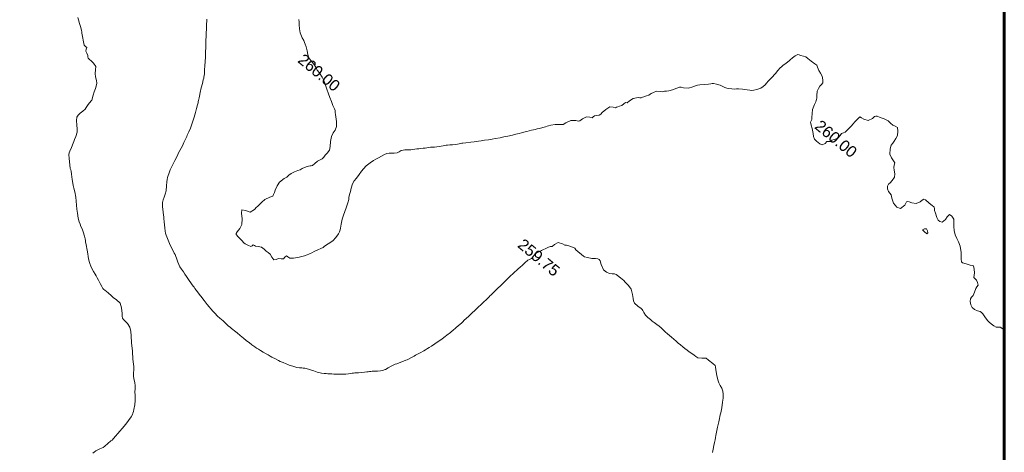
# Model space of a CAD drawing. Header units: millimetres. Extents: x -1567 to 968, y -503 to 481.
# Tile 9 of 49: x -1207 to -1163, y -18 to 1. Entities that reach past the tile are written whole.
import ezdxf

# ---------------------------------------------------------------- set-up
doc = ezdxf.new("R2010")
doc.units = ezdxf.units.MM
doc.layers.get('0').update_dxf_attribs({"lineweight": 0})
doc.layers.add('C-TOPO', color=7, linetype='Continuous')
doc.layers.add('C-TOPO-TEXT', color=7, linetype='Continuous')
doc.styles.get("Standard").update_dxf_attribs({"font": 'arial.ttf'})

# ---------------------------------------------------------------- blocks, each defined once
blk = doc.blocks.new('FXNHM')
at = {"layer": 'C-TOPO', "color": 35, "linetype": 'Continuous', "lineweight": 0, "flags": 128}
for points in [[(-994.683, -18.214), (-994.666, -18.128), (-994.648, -18.043), (-994.566, -17.868), (-994.491, -17.714), (-994.478, -17.63), (-994.449, -17.449), (-994.419, -17.272), (-994.388, -17.214), (-994.387, -17.011), (-994.388, -16.804), (-994.38, -16.714), (-994.38, -16.513), (-994.38, -16.312), (-994.38, -16.214), (-994.39, -16.095), (-994.408, -15.887), (-994.419, -15.773), (-994.442, -15.714), (-994.478, -15.643), (-994.522, -15.558), (-994.619, -15.382), (-994.726, -15.214), (-994.865, -15.055), (-994.978, -14.938), (-995.057, -14.824), (-995.138, -14.714), (-995.243, -14.622), (-995.378, -14.517), (-995.478, -14.43), (-995.554, -14.323), (-995.627, -14.214), (-995.736, -14.1), (-995.883, -13.956), (-995.978, -13.863), (-996.047, -13.788), (-996.116, -13.714), (-996.219, -13.61), (-996.377, -13.453), (-996.478, -13.352), (-996.547, -13.282), (-996.616, -13.214), (-996.69, -13.13), (-996.819, -12.994), (-996.978, -12.877), (-997.16, -12.817), (-997.326, -12.794), (-997.403, -12.789), (-997.478, -12.763), (-997.537, -12.714), (-997.621, -12.624), (-997.799, -12.453), (-997.978, -12.33), (-998.219, -12.31), (-998.361, -12.33), (-998.42, -12.323), (-998.478, -12.316), (-998.678, -12.316), (-998.875, -12.316), (-998.927, -12.317), (-998.978, -12.316), (-999.072, -12.277), (-999.218, -12.214), (-999.365, -12.154), (-999.478, -12.108), (-999.562, -12.077), (-999.646, -12.046), (-999.774, -12.001), (-999.978, -11.915), (-1000.177, -11.803), (-1000.31, -11.714), (-1000.395, -11.64), (-1000.478, -11.563), (-1000.604, -11.456), (-1000.786, -11.301), (-1000.888, -11.214), (-1000.933, -11.168), (-1000.978, -11.124), (-1001.089, -11.047), (-1001.247, -10.945), (-1001.371, -10.875), (-1001.478, -10.819), (-1001.575, -10.768), (-1001.67, -10.714), (-1001.799, -10.617), (-1001.978, -10.467), (-1002.108, -10.342), (-1002.231, -10.214), (-1002.352, -10.087), (-1002.478, -9.967), (-1002.666, -9.816), (-1002.805, -9.714), (-1002.892, -9.648), (-1002.978, -9.581), (-1003.099, -9.47), (-1003.276, -9.305), (-1003.375, -9.214), (-1003.426, -9.181), (-1003.478, -9.148), (-1003.594, -9.036), (-1003.796, -8.835), (-1003.913, -8.714), (-1003.948, -8.646), (-1003.978, -8.575), (-1004.035, -8.398), (-1004.092, -8.214), (-1004.118, -8.13), (-1004.145, -8.047), (-1004.185, -7.905), (-1004.265, -7.714), (-1004.365, -7.6), (-1004.478, -7.494), (-1004.613, -7.34), (-1004.7, -7.214), (-1004.711, -7.105), (-1004.7, -6.991), (-1004.668, -6.848), (-1004.639, -6.714), (-1004.655, -6.616), (-1004.674, -6.517), (-1004.667, -6.39), (-1004.674, -6.214), (-1004.756, -6.007), (-1004.827, -5.865), (-1004.849, -5.789), (-1004.871, -5.714), (-1004.911, -5.616), (-1004.978, -5.495), (-1005.069, -5.415), (-1005.202, -5.313), (-1005.314, -5.214), (-1005.391, -5.077), (-1005.478, -4.961), (-1005.656, -4.906), (-1005.797, -4.895), (-1005.897, -4.896), (-1005.978, -4.895), (-1006.024, -4.851), (-1006.069, -4.804), (-1006.163, -4.763), (-1006.262, -4.714), (-1006.297, -4.636), (-1006.33, -4.566), (-1006.402, -4.562), (-1006.478, -4.561), (-1006.595, -4.469), (-1006.788, -4.307), (-1006.896, -4.214), (-1006.937, -4.173), (-1006.978, -4.133), (-1007.087, -4.055), (-1007.247, -3.944), (-1007.389, -3.854), (-1007.478, -3.797)], [(-973.601, -0.714), (-973.677, -0.577), (-973.754, -0.438), (-973.822, -0.315), (-973.879, -0.214), (-973.929, -0.125), (-973.978, -0.037), (-974.045, 0.089), (-974.149, 0.286), (-974.261, 0.504), (-974.33, 0.638), (-974.37, 0.713), (-974.409, 0.786), (-974.443, 0.861), (-974.478, 0.935), (-974.55, 1.066), (-974.685, 1.286), (-974.787, 1.436), (-974.887, 1.569), (-974.978, 1.664), (-975.108, 1.735), (-975.239, 1.786), (-975.361, 1.841), (-975.478, 1.903), (-975.626, 2.025), (-975.821, 2.197), (-975.921, 2.286), (-975.978, 2.32), (-976.109, 2.321), (-976.348, 2.321), (-976.478, 2.32), (-976.524, 2.286), (-976.639, 2.195), (-976.785, 2.093), (-976.88, 2.082), (-976.978, 2.08), (-977.102, 2.066), (-977.243, 2.051), (-977.36, 2.05), (-977.478, 2.051), (-977.606, 2.048), (-977.737, 2.046), (-977.858, 2.048), (-977.978, 2.051), (-978.116, 2.054), (-978.248, 2.057), (-978.363, 2.056), (-978.478, 2.057), (-978.623, 2.063), (-978.762, 2.071), (-978.87, 2.078), (-978.978, 2.082), (-979.114, 2.072), (-979.254, 2.062), (-979.366, 2.063), (-979.478, 2.066), (-979.616, 2.061), (-979.758, 2.066), (-979.889, 2.113), (-979.978, 2.152), (-980.035, 2.164), (-980.092, 2.173), (-980.271, 2.167), (-980.478, 2.173), (-980.569, 2.223), (-980.655, 2.286), (-980.786, 2.409), (-980.978, 2.549), (-981.172, 2.599), (-981.302, 2.61), (-981.39, 2.626), (-981.478, 2.639), (-981.659, 2.642), (-981.831, 2.639), (-981.906, 2.628), (-981.978, 2.61), (-982.057, 2.546), (-982.163, 2.471), (-982.298, 2.432), (-982.478, 2.432), (-982.696, 2.547), (-982.838, 2.647), (-982.909, 2.652), (-982.978, 2.647), (-983.063, 2.586), (-983.187, 2.496), (-983.36, 2.399), (-983.478, 2.338), (-983.53, 2.338), (-983.646, 2.338), (-983.859, 2.337), (-983.978, 2.338), (-984.055, 2.363), (-984.162, 2.328), (-984.285, 2.286), (-984.364, 2.258), (-984.426, 2.234), (-984.478, 2.176), (-984.601, 2.162), (-984.781, 2.089), (-984.856, 1.909), (-984.872, 1.786), (-984.924, 1.733), (-984.978, 1.658), (-985.038, 1.537), (-985.1, 1.408), (-985.122, 1.347), (-985.144, 1.286), (-985.189, 1.191), (-985.239, 1.048), (-985.242, 0.9), (-985.239, 0.786), (-985.278, 0.707), (-985.319, 0.628), (-985.343, 0.447), (-985.359, 0.286), (-985.382, 0.19), (-985.405, 0.04), (-985.441, -0.214), (-985.466, -0.432), (-985.478, -0.556), (-985.486, -0.627), (-985.493, -0.698), (-985.507, -0.826), (-985.53, -1.036), (-985.542, -1.15), (-985.55, -1.214), (-985.57, -1.402), (-985.592, -1.6), (-985.599, -1.657), (-985.606, -1.714), (-985.623, -1.875), (-985.642, -2.05), (-985.653, -2.132), (-985.663, -2.214), (-985.676, -2.347), (-985.692, -2.5), (-985.706, -2.607), (-985.721, -2.714), (-985.733, -2.825), (-985.747, -2.945), (-985.769, -3.091), (-985.787, -3.214), (-985.796, -3.3), (-985.806, -3.386), (-985.834, -3.559), (-985.86, -3.714), (-985.867, -3.766), (-985.874, -3.817), (-985.915, -4.017), (-985.956, -4.214), (-985.978, -4.298), (-986.02, -4.464), (-986.062, -4.63), (-986.087, -4.714), (-986.126, -4.848), (-986.175, -5.016), (-986.211, -5.119), (-986.244, -5.214), (-986.273, -5.302), (-986.302, -5.39), (-986.367, -5.56), (-986.427, -5.714), (-986.453, -5.774), (-986.478, -5.835), (-986.532, -5.972), (-986.585, -6.106), (-986.617, -6.16), (-986.65, -6.214), (-986.705, -6.315), (-986.8, -6.488), (-986.857, -6.592), (-986.893, -6.654), (-986.927, -6.714), (-986.953, -6.774), (-986.978, -6.835), (-987.032, -6.972), (-987.085, -7.106), (-987.117, -7.161), (-987.15, -7.214), (-987.213, -7.287), (-987.305, -7.386), (-987.405, -7.478), (-987.478, -7.542), (-987.521, -7.585), (-987.564, -7.628), (-987.607, -7.671), (-987.65, -7.714), (-987.714, -7.786), (-987.805, -7.886), (-987.905, -7.978), (-987.978, -8.042), (-988.021, -8.085), (-988.064, -8.128), (-988.107, -8.171), (-988.15, -8.214), (-988.215, -8.288), (-988.305, -8.386), (-988.403, -8.467), (-988.478, -8.526), (-988.526, -8.572), (-988.574, -8.618), (-988.636, -8.663), (-988.707, -8.714), (-988.785, -8.775), (-988.858, -8.833), (-988.918, -8.874), (-988.978, -8.914), (-989.054, -8.971), (-989.154, -9.038), (-989.331, -9.115), (-989.478, -9.173), (-989.527, -9.193), (-989.575, -9.214), (-989.711, -9.272), (-989.855, -9.337), (-989.917, -9.374), (-989.978, -9.414), (-990.055, -9.471), (-990.154, -9.538), (-990.327, -9.613), (-990.478, -9.673), (-990.546, -9.694), (-990.614, -9.714), (-990.758, -9.759), (-990.891, -9.801), (-990.978, -9.816), (-991.127, -9.851), (-991.3, -9.891), (-991.389, -9.904), (-991.478, -9.916), (-991.586, -9.939), (-991.724, -9.967), (-991.865, -9.984), (-991.978, -9.995), (-992.072, -10.011), (-992.165, -10.026), (-992.325, -10.03), (-992.478, -10.031), (-992.562, -10.038), (-992.646, -10.046), (-992.799, -10.046), (-992.978, -10.046), (-993.158, -10.045), (-993.31, -10.046), (-993.395, -10.049), (-993.478, -10.052), (-993.559, -10.052), (-993.64, -10.052), (-993.806, -10.042), (-993.978, -10.032), (-994.069, -10.033), (-994.159, -10.032), (-994.303, -10.022), (-994.478, -10.005), (-994.603, -9.986), (-994.728, -9.964), (-994.853, -9.94), (-994.978, -9.915), (-995.192, -9.87), (-995.357, -9.835), (-995.417, -9.822), (-995.478, -9.808), (-995.665, -9.761), (-995.853, -9.714), (-995.916, -9.699), (-995.978, -9.684), (-996.099, -9.653), (-996.317, -9.597), (-996.478, -9.554), (-996.598, -9.514), (-996.718, -9.474), (-996.845, -9.444), (-996.978, -9.405), (-997.175, -9.303), (-997.331, -9.214), (-997.406, -9.168), (-997.478, -9.125), (-997.552, -9.095), (-997.626, -9.066), (-997.756, -9.009), (-997.978, -8.905), (-998.198, -8.789), (-998.331, -8.714), (-998.406, -8.664), (-998.478, -8.611), (-998.591, -8.5), (-998.771, -8.319), (-998.876, -8.214), (-998.927, -8.162), (-998.978, -8.111), (-999.079, -8.015), (-999.256, -7.843), (-999.376, -7.714), (-999.432, -7.601), (-999.478, -7.482), (-999.522, -7.354), (-999.581, -7.214), (-999.707, -7.024), (-999.816, -6.876), (-999.871, -6.793), (-999.919, -6.714), (-999.951, -6.633), (-999.978, -6.552), (-1000.031, -6.377), (-1000.078, -6.214), (-1000.091, -6.15), (-1000.105, -6.087), (-1000.143, -5.93), (-1000.194, -5.714), (-1000.226, -5.566), (-1000.251, -5.441), (-1000.277, -5.327), (-1000.303, -5.214), (-1000.341, -5.069), (-1000.392, -4.873), (-1000.419, -4.773), (-1000.435, -4.714), (-1000.453, -4.647), (-1000.478, -4.56), (-1000.525, -4.393), (-1000.578, -4.214), (-1000.617, -4.123), (-1000.658, -4.034), (-1000.707, -3.908), (-1000.788, -3.714), (-1000.863, -3.551), (-1000.939, -3.392), (-1000.978, -3.313), (-1001.003, -3.263), (-1001.028, -3.214), (-1001.052, -3.164), (-1001.077, -3.115), (-1001.115, -3.043), (-1001.196, -2.893), (-1001.288, -2.714), (-1001.374, -2.535), (-1001.445, -2.384), (-1001.478, -2.313), (-1001.505, -2.263), (-1001.532, -2.214), (-1001.59, -2.134), (-1001.676, -2.016), (-1001.793, -1.85), (-1001.889, -1.714), (-1001.934, -1.653), (-1001.978, -1.592), (-1002.042, -1.509), (-1002.16, -1.358), (-1002.272, -1.214), (-1002.381, -1.075), (-1002.478, -0.952), (-1002.572, -0.833), (-1002.666, -0.714), (-1002.778, -0.563), (-1002.91, -0.384), (-1002.978, -0.292), (-1003.036, -0.214)], [(-999.898, 2.368), (-999.815, 2.286), (-999.735, 2.198), (-999.614, 2.068), (-999.478, 1.95), (-999.271, 1.839), (-999.137, 1.786), (-999.057, 1.745), (-998.978, 1.703), (-998.876, 1.636), (-998.724, 1.533), (-998.601, 1.432), (-998.478, 1.35), (-998.324, 1.308), (-998.195, 1.286), (-998.072, 1.25), (-997.978, 1.218), (-997.912, 1.186), (-997.845, 1.153), (-997.71, 1.126), (-997.478, 1.059), (-997.33, 0.989), (-997.177, 0.898), (-996.988, 0.786), (-996.796, 0.677), (-996.637, 0.583), (-996.478, 0.493), (-996.312, 0.403), (-996.172, 0.329), (-996.098, 0.286), (-996.037, 0.228), (-995.978, 0.167), (-995.89, 0.097), (-995.735, -0.039), (-995.598, -0.214), (-995.544, -0.377), (-995.535, -0.524), (-995.494, -0.698), (-995.382, -0.896), (-995.252, -1.075), (-995.173, -1.214), (-995.163, -1.387), (-995.177, -1.515), (-995.173, -1.615), (-995.177, -1.714), (-995.215, -1.815), (-995.261, -1.93), (-995.294, -2.092), (-995.316, -2.214), (-995.351, -2.259), (-995.389, -2.303), (-995.433, -2.35), (-995.478, -2.402), (-995.531, -2.509), (-995.579, -2.613), (-995.594, -2.663), (-995.61, -2.714), (-995.667, -2.8), (-995.751, -2.94), (-995.817, -3.102), (-995.854, -3.214), (-995.855, -3.275), (-995.855, -3.336), (-995.915, -3.469), (-995.977, -3.714), (-995.948, -3.909), (-995.888, -4.103), (-995.849, -4.214), (-995.821, -4.301), (-995.805, -4.387), (-995.874, -4.507), (-995.976, -4.714), (-996.011, -4.898), (-996.026, -5.079), (-996.029, -5.162), (-996.039, -5.214), (-996.049, -5.348), (-996.129, -5.562), (-996.327, -5.642), (-996.472, -5.714), (-996.392, -5.845), (-996.205, -6.023), (-996.058, -6.214), (-996.01, -6.418), (-996.003, -6.603), (-996.006, -6.685), (-995.966, -6.726), (-995.839, -6.743), (-995.607, -6.774), (-995.478, -6.79), (-995.409, -6.783), (-995.27, -6.753), (-995.127, -6.714), (-995.113, -6.653), (-995.099, -6.593), (-995.041, -6.577), (-994.978, -6.565), (-994.888, -6.51), (-994.748, -6.444), (-994.605, -6.437), (-994.478, -6.444), (-994.369, -6.434), (-994.261, -6.431), (-994.115, -6.483), (-993.978, -6.519), (-993.91, -6.443), (-993.846, -6.345), (-993.75, -6.276), (-993.673, -6.214), (-993.666, -6.121), (-993.656, -6.036), (-993.572, -6.025), (-993.478, -6.019), (-993.354, -5.907), (-993.18, -5.714), (-993.047, -5.524), (-992.978, -5.41), (-992.94, -5.339), (-992.91, -5.282), (-992.88, -5.214), (-992.832, -5.099), (-992.759, -4.933), (-992.689, -4.805), (-992.641, -4.714), (-992.63, -4.643), (-992.621, -4.571), (-992.568, -4.443), (-992.502, -4.214), (-992.497, -4.014), (-992.511, -3.812), (-992.522, -3.714), (-992.561, -3.631), (-992.602, -3.561), (-992.691, -3.405), (-992.788, -3.214), (-992.861, -3.035), (-992.917, -2.875), (-992.974, -2.717), (-993.066, -2.491), (-993.123, -2.359), (-993.168, -2.286), (-993.213, -2.214), (-993.252, -2.127), (-993.293, -2.029), (-993.357, -1.907), (-993.432, -1.714), (-993.457, -1.568), (-993.467, -1.409), (-993.473, -1.214), (-993.484, -1.034), (-993.488, -0.891), (-993.473, -0.714), (-993.431, -0.508), (-993.378, -0.336), (-993.334, -0.214), (-993.284, -0.088), (-993.228, 0.036), (-993.17, 0.18), (-993.119, 0.286), (-993.052, 0.357), (-992.978, 0.423), (-992.882, 0.509), (-992.792, 0.601), (-992.752, 0.697), (-992.719, 0.786), (-992.667, 0.855), (-992.61, 0.918), (-992.545, 0.973), (-992.478, 1.027), (-992.41, 1.089), (-992.345, 1.153), (-992.293, 1.22), (-992.24, 1.286), (-992.174, 1.347), (-992.103, 1.411), (-992.038, 1.481), (-991.978, 1.548), (-991.921, 1.613), (-991.867, 1.675), (-991.811, 1.731), (-991.754, 1.786), (-991.685, 1.846), (-991.608, 1.916), (-991.538, 1.993), (-991.478, 2.062), (-991.426, 2.128), (-991.38, 2.188), (-991.336, 2.238), (-991.292, 2.286), (-991.223, 2.352), (-991.132, 2.44), (-991.043, 2.531), (-990.978, 2.6), (-990.933, 2.652), (-990.893, 2.701), (-990.859, 2.744), (-990.825, 2.786), (-990.738, 2.874), (-990.582, 3.031), (-990.478, 3.137), (-990.413, 3.211), (-990.349, 3.286), (-990.272, 3.374), (-990.175, 3.483), (-990.055, 3.614), (-989.978, 3.698), (-989.939, 3.747), (-989.86, 3.84), (-989.711, 4.019), (-989.603, 4.152), (-989.497, 4.286), (-989.368, 4.452), (-989.271, 4.579), (-989.182, 4.704), (-989.126, 4.786), (-989.095, 4.829), (-989.063, 4.871), (-989.023, 4.921), (-988.978, 4.976), (-988.914, 5.063), (-988.847, 5.156), (-988.803, 5.221), (-988.758, 5.286), (-988.699, 5.357), (-988.631, 5.439), (-988.545, 5.565), (-988.478, 5.665), (-988.429, 5.737), (-988.4, 5.786), (-988.334, 5.871), (-988.207, 6.015), (-988.062, 6.142), (-987.978, 6.208), (-987.941, 6.249), (-987.895, 6.381), (-987.784, 6.592), (-987.618, 6.729), (-987.516, 6.786), (-987.478, 6.837), (-987.435, 6.982), (-987.359, 7.167), (-987.24, 7.241), (-987.146, 7.286), (-987.128, 7.352), (-987.113, 7.421), (-987.048, 7.488), (-986.978, 7.568), (-986.955, 7.656), (-986.941, 7.749), (-986.912, 7.949), (-986.855, 8.163), (-986.729, 8.244), (-986.63, 8.286), (-986.604, 8.336), (-986.579, 8.387), (-986.532, 8.455), (-986.478, 8.543), (-986.454, 8.659), (-986.44, 8.748), (-986.378, 8.786), (-986.346, 8.917), (-986.289, 9.097), (-986.2, 9.214), (-986.13, 9.286), (-986.083, 9.315), (-986.037, 9.345), (-986.008, 9.401), (-985.978, 9.463), (-985.914, 9.561), (-985.851, 9.659), (-985.832, 9.722), (-985.815, 9.786), (-985.772, 9.881), (-985.697, 10.005), (-985.57, 10.104), (-985.478, 10.164), (-985.425, 10.234), (-985.355, 10.286), (-985.293, 10.368), (-985.197, 10.505), (-985.095, 10.674), (-985.03, 10.786), (-984.978, 10.839), (-984.873, 10.888), (-984.698, 11.006), (-984.58, 11.179), (-984.53, 11.286), (-984.478, 11.37), (-984.399, 11.445), (-984.265, 11.574), (-984.134, 11.709), (-984.062, 11.786), (-984.022, 11.83), (-983.978, 11.87), (-983.859, 11.929), (-983.696, 12.004), (-983.577, 12.037), (-983.478, 12.063), (-983.398, 12.093), (-983.32, 12.129), (-983.208, 12.206), (-983.1, 12.286), (-983.039, 12.344), (-982.978, 12.401), (-982.825, 12.501), (-982.656, 12.608), (-982.551, 12.675), (-982.478, 12.723), (-982.415, 12.786), (-982.338, 12.896), (-982.244, 13.052), (-982.205, 13.175), (-982.184, 13.286), (-982.182, 13.389), (-982.184, 13.492), (-982.174, 13.645), (-982.164, 13.786), (-982.157, 13.873), (-982.151, 13.959), (-982.151, 14.127), (-982.151, 14.286), (-982.139, 14.36), (-982.125, 14.434), (-982.079, 14.62), (-982.037, 14.786), (-982.03, 14.839), (-982.006, 14.972), (-981.978, 15.119), (-981.958, 15.181), (-981.931, 15.239), (-981.873, 15.265), (-981.81, 15.286), (-981.691, 15.339), (-981.578, 15.386), (-981.478, 15.386), (-981.283, 15.39), (-981.087, 15.395), (-981.032, 15.405), (-980.978, 15.412), (-980.892, 15.361), (-980.76, 15.286), (-980.624, 15.245), (-980.478, 15.189), (-980.352, 15.083), (-980.278, 14.986), (-980.273, 14.889), (-980.278, 14.786), (-980.265, 14.67), (-980.229, 14.535), (-980.129, 14.383), (-980.053, 14.286), (-980.029, 14.236), (-980.005, 14.193), (-979.978, 14.142), (-979.95, 14.014), (-979.873, 13.786), (-979.777, 13.632), (-979.67, 13.495), (-979.615, 13.423), (-979.599, 13.352), (-979.583, 13.286), (-979.533, 13.251), (-979.478, 13.218), (-979.347, 13.118), (-979.178, 12.986), (-979.081, 12.895), (-978.978, 12.826), (-978.842, 12.812), (-978.662, 12.819), (-978.542, 12.851), (-978.495, 12.981), (-978.478, 13.094), (-978.423, 13.141), (-978.373, 13.181), (-978.363, 13.233), (-978.354, 13.286), (-978.289, 13.373), (-978.208, 13.516), (-978.201, 13.672), (-978.208, 13.786), (-978.167, 13.86), (-978.125, 13.933), (-978.102, 14.117), (-978.087, 14.286), (-978.087, 14.341), (-978.087, 14.396), (-978.077, 14.594), (-978.067, 14.786), (-978.055, 14.863), (-977.978, 14.875), (-977.854, 14.894), (-977.669, 14.977), (-977.585, 15.163), (-977.567, 15.286), (-977.533, 15.341), (-977.478, 15.375), (-977.344, 15.424), (-977.174, 15.482), (-977.077, 15.509), (-976.978, 15.528), (-976.843, 15.516), (-976.697, 15.505), (-976.583, 15.542), (-976.478, 15.562), (-976.359, 15.452), (-976.25, 15.286), (-976.214, 15.139), (-976.202, 15.011), (-976.198, 14.897), (-976.185, 14.786), (-976.122, 14.633), (-975.978, 14.445), (-975.826, 14.364), (-975.669, 14.321), (-975.575, 14.286), (-975.524, 14.195), (-975.478, 14.096), (-975.392, 14.018), (-975.261, 13.904), (-975.169, 13.786), (-975.152, 13.609), (-975.169, 13.477), (-975.176, 13.378), (-975.169, 13.286), (-975.083, 13.2), (-974.978, 13.128), (-974.883, 13.111), (-974.788, 13.096), (-974.674, 12.994), (-974.478, 12.872), (-974.259, 12.832), (-974.086, 12.894), (-974.041, 13.123), (-974.064, 13.286), (-974.033, 13.341), (-973.978, 13.367), (-973.866, 13.406), (-973.698, 13.506), (-973.611, 13.674), (-973.58, 13.786), (-973.561, 13.869), (-973.478, 13.888), (-973.281, 13.889), (-973.08, 13.888), (-973.028, 13.89), (-972.978, 13.888), (-972.931, 13.842), (-972.876, 13.786), (-972.773, 13.719), (-972.597, 13.611), (-972.478, 13.55), (-972.378, 13.562), (-972.292, 13.6), (-972.264, 13.686), (-972.254, 13.786), (-972.27, 13.925), (-972.252, 14.06), (-972.128, 14.079), (-971.978, 14.03), (-971.878, 13.928), (-971.768, 13.786), (-971.639, 13.659), (-971.478, 13.533), (-971.332, 13.458), (-971.172, 13.392), (-970.992, 13.286), (-970.783, 13.094), (-970.595, 12.885), (-970.511, 12.786), (-970.445, 12.786), (-970.29, 12.851), (-970.117, 12.926), (-970.047, 12.967), (-969.978, 12.995), (-969.871, 12.905), (-969.758, 12.786), (-969.703, 12.691), (-969.652, 12.613), (-969.567, 12.604), (-969.478, 12.6), (-969.38, 12.545), (-969.293, 12.471), (-969.278, 12.382), (-969.272, 12.286), (-969.217, 12.13), (-969.164, 11.973), (-969.168, 11.877), (-969.164, 11.786), (-969.094, 11.695), (-968.978, 11.6), (-968.854, 11.546), (-968.722, 11.53), (-968.579, 11.58), (-968.478, 11.63), (-968.4, 11.634), (-968.322, 11.63), (-968.163, 11.583), (-967.978, 11.53), (-967.865, 11.516), (-967.752, 11.513), (-967.602, 11.524), (-967.478, 11.546), (-967.417, 11.605), (-967.355, 11.663), (-967.158, 11.688), (-967.138, 11.69)]]:
    blk.add_lwpolyline(points, dxfattribs=at)
blk.add_lwpolyline([(-972.492, 12.772), (-972.491, 12.772), (-972.483, 12.772), (-972.478, 12.772), (-972.478, 12.829), (-972.539, 12.883), (-972.622, 12.931), (-972.7, 12.866), (-972.747, 12.786), (-972.616, 12.771), (-972.492, 12.772)], close=True, dxfattribs=at)
at = {"layer": 'C-TOPO-TEXT', "color": 35, "linetype": 'Continuous', "lineweight": 0, "char_height": 0.5, "attachment_point": 5}
for s, insert in [('260.00', (-978.248, 13.444)), ('260.00', (-997.71, 1.126)), ('259.75', (-985.016, 1.027))]:
    blk.add_mtext(s, dxfattribs=dict(at, insert=insert))

msp = doc.modelspace()

# ---------------------------------------------------------------- linework, layer by layer
at = {"color": 30, "lineweight": 60}
msp.add_line((-1163.244, -67.735), (-1163.244, 59.21), dxfattribs=at)
msp.add_line((-1163.244, 26.216), (-1163.244, -67.684))
at = {"color": 6, "lineweight": 30}
msp.add_lwpolyline([(-1163.244, 26.216), (-1237.791, 26.216), (-1237.791, -67.684), (-1163.244, -67.684)], close=True, dxfattribs=at)

# ---------------------------------------------------------------- block references
at = {"rotation": 320.3726000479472}
msp.add_blockref('FXNHM', (-425.802, -638.455), dxfattribs=at)

doc.saveas('drawing.dxf')
